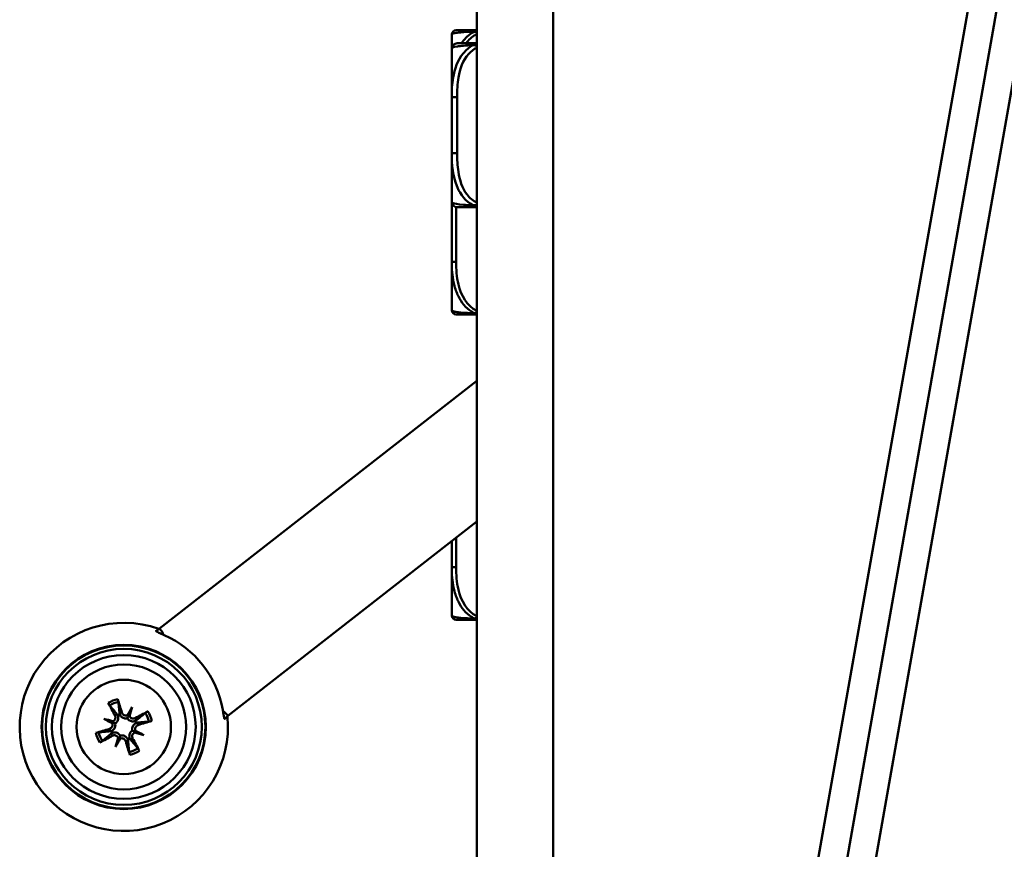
# Model space of a CAD drawing. Header units: inches. Extents: x 9.4 to 55.3, y 0.3 to 33.1.
# Tile 148 of 173: x 48.2 to 51.7, y 9.9 to 12.9. Entities that reach past the tile are written whole.
import ezdxf

# ---------------------------------------------------------------- set-up
doc = ezdxf.new("R2010")
doc.units = ezdxf.units.IN
doc.header["$MEASUREMENT"] = 0
doc.layers.add('Visible Edges(ANSI)', color=7, linetype='Continuous', lineweight=50)
doc.layers.add('Visible Tangent Edges(ANSI)', color=7, linetype='Continuous', lineweight=50)

msp = doc.modelspace()

# ---------------------------------------------------------------- linework, layer by layer
at = {"layer": 'Visible Edges(ANSI)'}
for p, q in [((49.8296, 19.8706), (49.8296, 4.6306)), ((50.1046, 4.6306), (50.1046, 19.8706)), ((50.5763, 6.5545), (52.8218, 19.2893)), ((50.6767, 6.5368), (52.9221, 19.2716)), ((49.739, 12.8501), (49.739, 12.7993)), ((49.739, 12.7993), (49.739, 12.6249)), ((49.739, 12.6249), (49.739, 12.4226)), ((49.739, 12.4226), (49.739, 12.2482)), ((49.739, 12.2482), (49.739, 12.1966)), ((49.739, 12.1012), (49.739, 12.032)), ((49.739, 12.032), (49.739, 11.8572)), ((49.8296, 11.603), (48.687, 10.7103)), ((49.8296, 11.0954), (48.9332, 10.3951)), ((49.739, 11.001), (49.739, 10.9318)), ((49.739, 10.9318), (49.739, 10.757)), ((48.687, 10.7103), (48.6744, 10.7005)), ((48.687, 10.7103), (48.6916, 10.7043)), ((48.5874, 10.4274), (48.5755, 10.3984)), ((48.9207, 10.3853), (48.9332, 10.3951)), ((48.9286, 10.4011), (48.9332, 10.3951)), ((48.4862, 10.3852), (48.5152, 10.3732)), ((48.6297, 10.3262), (48.6006, 10.3381)), ((48.5284, 10.2839), (48.5404, 10.313))]:
    msp.add_line(p, q, dxfattribs=at)
for radius in [0.2959, 0.2938, 0.2811, 0.259, 0.225, 0.17]:
    msp.add_circle((48.5579, 10.3557), radius, dxfattribs=at)
for centre, radius, start, end in [((49.7548, 12.8501), 0.0157, 90, 180), ((49.7587, 12.7993), 0.0197, 90, 180), ((49.7587, 12.2482), 0.0197, 180, 270), ((49.7548, 12.1966), 0.0157, 180, 191.4882), ((49.7548, 11.8572), 0.0157, 180, 270), ((49.7548, 10.757), 0.0157, 180, 270), ((48.5579, 10.3557), 0.375, 70.4118, 5.5882), ((48.5579, 10.3557), 0.3616, 9.7739, 66.2261), ((48.5579, 10.3557), 0.0465, 107.9668, 117.3042), ((48.5579, 10.3557), 0.0465, 17.9668, 27.3042), ((48.5579, 10.3557), 0.0465, 197.9668, 207.3042), ((48.5579, 10.3557), 0.0465, 287.9668, 297.3042)]:
    msp.add_arc(centre, radius, start, end, dxfattribs=at)
for centre, major_axis, ratio, start_param, end_param in [((48.668, 10.6859), (0.0261, -0.0334), 0.707107, 1.119491, 1.570796), ((48.5718, 10.3636), (0.1342, -0.2347), 0.087156, 4.322701, 4.520003), ((48.5425, 10.3514), (-0.0722, 0.2605), 0.087156, 4.904775, 5.102077), ((48.5926, 10.3383), (0.1201, 0.2395), 0.173648, 1.277915, 1.407247), ((48.5211, 10.3677), (-0.0833, -0.2547), 0.173648, 1.734346, 1.863678), ((48.5707, 10.4087), (-0.0108, 0.0054), 0.868224, 2.019616, 2.403378), ((48.5862, 10.4023), (-0.0115, 0.0038), 0.868224, 0.738214, 1.121977), ((48.5658, 10.3418), (-0.2347, -0.1342), 0.087156, 4.322701, 4.520003), ((48.9049, 10.3826), (-0.0261, 0.0334), 0.707107, 4.712389, 5.163695), ((48.5459, 10.3188), (0.2547, -0.0833), 0.173648, 1.734346, 1.863678), ((48.5753, 10.3904), (-0.2395, 0.1201), 0.173648, 1.277915, 1.407247), ((48.5113, 10.3839), (-0.0038, -0.0115), 0.868224, 0.738214, 1.121977), ((48.5049, 10.3684), (-0.0054, -0.0108), 0.868224, 2.019616, 2.403378), ((48.5537, 10.3711), (0.2605, 0.0722), 0.087156, 4.904775, 5.102077), ((48.5622, 10.3403), (-0.2605, -0.0722), 0.087156, 4.904775, 5.102077), ((48.55, 10.3695), (0.2347, 0.1342), 0.087156, 4.322701, 4.520003), ((48.6045, 10.3274), (0.0038, 0.0115), 0.868224, 0.738214, 1.121977), ((48.57, 10.3926), (-0.2547, 0.0833), 0.173648, 1.734346, 1.863678), ((48.6109, 10.343), (0.0054, 0.0108), 0.868224, 2.019616, 2.403378), ((48.5405, 10.321), (0.2395, -0.1201), 0.173648, 1.277915, 1.407247), ((48.5948, 10.3436), (0.0833, 0.2547), 0.173648, 1.734346, 1.863678), ((48.5233, 10.3731), (-0.1201, -0.2395), 0.173648, 1.277915, 1.407247), ((48.5297, 10.3091), (0.0115, -0.0038), 0.868224, 0.738214, 1.121977), ((48.5452, 10.3027), (0.0108, -0.0054), 0.868224, 2.019616, 2.403378), ((48.5733, 10.36), (0.0722, -0.2605), 0.087156, 4.904775, 5.102077), ((48.5441, 10.3478), (-0.1342, 0.2347), 0.087156, 4.322701, 4.520003)]:
    msp.add_ellipse(centre, major_axis=major_axis, ratio=ratio, start_param=start_param, end_param=end_param, dxfattribs=at)
for points, knots in [([(49.8296, 12.8659), (49.7935, 12.8659), (49.7723, 12.8659), (49.763, 12.8659), (49.7566, 12.8659), (49.7548, 12.8659), (49.7548, 12.8659)], [-0.5106216, -0.5106216, -0.5106216, -0.5106216, -0.20743, -0.20743, -0.20743, 0, 0, 0, 0]), ([(49.8296, 12.819), (49.8158, 12.819), (49.8038, 12.819), (49.7944, 12.819), (49.7764, 12.819), (49.7674, 12.819), (49.763, 12.819), (49.7596, 12.819), (49.7587, 12.819), (49.7587, 12.819)], [-0.7680813, -0.7680813, -0.7680813, -0.7680813, -0.6514613, -0.6514613, -0.6514613, -0.427691, -0.427691, -0.427691, -0.2569517, -0.2569517, -0.2569517, -0.2569517]), ([(49.7391, 12.2466), (49.7392, 12.2368), (49.7392, 12.227), (49.7393, 12.2103), (49.7393, 12.2036), (49.7394, 12.1945), (49.7394, 12.192), (49.7394, 12.1879), (49.7394, 12.1863), (49.7394, 12.1832), (49.7394, 12.1817), (49.7394, 12.1781), (49.7394, 12.176), (49.7394, 12.1699), (49.7393, 12.1657), (49.7393, 12.156), (49.7393, 12.1504), (49.7392, 12.1306), (49.7391, 12.1166), (49.739, 12.1021), (49.739, 12.1017), (49.739, 12.1012)], [-0.3648305, -0.3648305, -0.3648305, -0.3648305, -0.2896446, -0.2896446, -0.2388934, -0.2388934, -0.2201881, -0.2201881, -0.2080204, -0.2080204, -0.196499, -0.196499, -0.1809939, -0.1809939, -0.149741, -0.149741, -0.1073162, -0.1073162, 0, 0, 0.0033356, 0.0033356, 0.0033356, 0.0033356]), ([(49.7587, 12.2285), (49.7587, 12.2285), (49.7597, 12.2285), (49.7636, 12.2285), (49.7687, 12.2285), (49.7792, 12.2285), (49.8002, 12.2285), (49.8085, 12.2285), (49.8184, 12.2285), (49.8296, 12.2285)], [0.2569537, 0.2569537, 0.2569537, 0.2569537, 0.4371919, 0.4371919, 0.4371919, 0.6739428, 0.6739428, 0.6739428, 0.7677109, 0.7677109, 0.7677109, 0.7677109]), ([(49.7548, 11.8415), (49.7548, 11.8415), (49.7566, 11.8415), (49.763, 11.8415), (49.7723, 11.8415), (49.7935, 11.8415), (49.8296, 11.8415)], [3.9382945, 3.9382945, 3.9382945, 3.9382945, 4.1457245, 4.1457245, 4.1457245, 4.4489161, 4.4489161, 4.4489161, 4.4489161]), ([(49.7391, 11.0247), (49.7391, 11.0173), (49.739, 11.0098), (49.739, 11.0019), (49.739, 11.0014), (49.739, 11.001)], [-0.05707721, -0.05707721, -0.05707721, -0.05707721, 0, 0, 0.00333562, 0.00333562, 0.00333562, 0.00333562]), ([(49.7548, 10.7412), (49.7548, 10.7412), (49.7566, 10.7412), (49.763, 10.7412), (49.7723, 10.7412), (49.7935, 10.7412), (49.8296, 10.7412)], [3.9382945, 3.9382945, 3.9382945, 3.9382945, 4.1457245, 4.1457245, 4.1457245, 4.4489161, 4.4489161, 4.4489161, 4.4489161]), ([(48.674, 10.7015), (48.674, 10.7014), (48.6739, 10.7014), (48.6738, 10.7009), (48.6745, 10.7003), (48.6775, 10.6985), (48.6798, 10.6973), (48.6853, 10.6947), (48.689, 10.693), (48.6965, 10.6897), (48.7002, 10.6881), (48.7037, 10.6866)], [0.2435307, 0.2435307, 0.2435307, 0.2435307, 0.2480039, 0.2480039, 0.2761256, 0.2761256, 0.3042474, 0.3042474, 0.3371412, 0.3371412, 0.3657537, 0.3657537, 0.3657537, 0.3657537]), ([(48.6744, 10.7005), (48.674, 10.7008), (48.6738, 10.7011), (48.6739, 10.7013), (48.6739, 10.7014), (48.674, 10.7014), (48.674, 10.7015)], [-0.01492129, -0.01492129, -0.01492129, -0.01492129, 0, 0, 0, 0.00447312, 0.00447312, 0.00447312, 0.00447312]), ([(48.5073, 10.433), (48.5071, 10.4333), (48.5068, 10.4338), (48.506, 10.4349), (48.5055, 10.4357), (48.5045, 10.4373), (48.5039, 10.4383), (48.5029, 10.4401), (48.5023, 10.4411), (48.5019, 10.4419)], [0.070994, 0.070994, 0.070994, 0.070994, 0.07730561, 0.07730561, 0.08501045, 0.08501045, 0.09272791, 0.09272791, 0.10039672, 0.10039672, 0.10039672, 0.10039672]), ([(48.5361, 10.4562), (48.5364, 10.4553), (48.5367, 10.4542), (48.5373, 10.4523), (48.5376, 10.4511), (48.538, 10.4493), (48.5382, 10.4483), (48.5384, 10.447), (48.5385, 10.4465), (48.5386, 10.4461)], [0.02330526, 0.02330526, 0.02330526, 0.02330526, 0.03097407, 0.03097407, 0.03869153, 0.03869153, 0.04639637, 0.04639637, 0.05270798, 0.05270798, 0.05270798, 0.05270798]), ([(48.526, 10.397), (48.5269, 10.3954), (48.5276, 10.3935), (48.528, 10.3896), (48.5278, 10.3875), (48.5268, 10.384), (48.5259, 10.3822), (48.5236, 10.3791), (48.522, 10.3778), (48.5199, 10.3766), (48.5193, 10.3763), (48.5187, 10.376)], [0, 0, 0, 0, 0.01429788, 0.01429788, 0.02859576, 0.02859576, 0.04258156, 0.04258156, 0.05656736, 0.05656736, 0.06157061, 0.06157061, 0.06157061, 0.06157061]), ([(48.5366, 10.397), (48.537, 10.3958), (48.5374, 10.3945), (48.5381, 10.3908), (48.5382, 10.3884), (48.5377, 10.3842), (48.5373, 10.3821), (48.5357, 10.378), (48.5346, 10.376), (48.532, 10.3727), (48.5304, 10.3711), (48.5281, 10.3693), (48.5274, 10.3689), (48.5268, 10.3685)], [0.2635064, 0.2635064, 0.2635064, 0.2635064, 0.27418202, 0.27418202, 0.29305121, 0.29305121, 0.30902749, 0.30902749, 0.32500377, 0.32500377, 0.34098004, 0.34098004, 0.34666824, 0.34666824, 0.34666824, 0.34666824]), ([(48.5707, 10.3868), (48.57, 10.3866), (48.5692, 10.3865), (48.5663, 10.3861), (48.5641, 10.386), (48.5599, 10.3866), (48.5577, 10.3872), (48.5537, 10.3889), (48.5519, 10.3901), (48.5486, 10.3927), (48.5469, 10.3945), (48.5448, 10.3976), (48.5441, 10.3988), (48.5436, 10.4)], [0.3033393, 0.3033393, 0.3033393, 0.3033393, 0.30902749, 0.30902749, 0.32500377, 0.32500377, 0.34098004, 0.34098004, 0.35695632, 0.35695632, 0.37582552, 0.37582552, 0.38650113, 0.38650113, 0.38650113, 0.38650113]), ([(48.5711, 10.3979), (48.5711, 10.3979), (48.571, 10.3978), (48.5692, 10.3971), (48.5673, 10.3967), (48.5634, 10.3967), (48.5614, 10.3971), (48.558, 10.3985), (48.5563, 10.3996), (48.5535, 10.4023), (48.5524, 10.404), (48.5514, 10.4062), (48.5512, 10.4068), (48.551, 10.4074)], [0.02817592, 0.02817592, 0.02817592, 0.02817592, 0.02861542, 0.02861542, 0.04266381, 0.04266381, 0.0567122, 0.0567122, 0.07082649, 0.07082649, 0.08494078, 0.08494078, 0.08976122, 0.08976122, 0.08976122, 0.08976122]), ([(48.5755, 10.3984), (48.575, 10.3973), (48.5746, 10.3963), (48.5732, 10.3928), (48.5723, 10.3906), (48.5712, 10.3879), (48.571, 10.3874), (48.5707, 10.3868)], [-2.6010107, -2.6010107, -2.6010107, -2.6010107, -2.5540627, -2.5540627, -2.3944338, -2.3944338, -2.354937, -2.354937, -2.354937, -2.354937]), ([(48.5992, 10.3876), (48.5976, 10.3867), (48.5957, 10.3861), (48.5918, 10.3856), (48.5898, 10.3858), (48.5862, 10.3868), (48.5844, 10.3877), (48.5814, 10.3901), (48.5801, 10.3916), (48.5788, 10.3937), (48.5785, 10.3943), (48.5783, 10.3949)], [0, 0, 0, 0, 0.01429788, 0.01429788, 0.02859576, 0.02859576, 0.04258156, 0.04258156, 0.05656736, 0.05656736, 0.06157061, 0.06157061, 0.06157061, 0.06157061]), ([(48.6353, 10.4063), (48.6356, 10.4065), (48.636, 10.4069), (48.6371, 10.4076), (48.6379, 10.4082), (48.6395, 10.4091), (48.6406, 10.4097), (48.6423, 10.4108), (48.6434, 10.4113), (48.6442, 10.4118)], [0.070994, 0.070994, 0.070994, 0.070994, 0.07730561, 0.07730561, 0.08501045, 0.08501045, 0.09272791, 0.09272791, 0.10039672, 0.10039672, 0.10039672, 0.10039672]), ([(48.9142, 10.4171), (48.9149, 10.4133), (48.9156, 10.4093), (48.917, 10.4013), (48.9177, 10.3972), (48.9189, 10.3913), (48.9194, 10.3888), (48.9205, 10.3854), (48.921, 10.3846), (48.9213, 10.3846), (48.9214, 10.3846), (48.9215, 10.3847), (48.9215, 10.3847)], [-0.1177499, -0.1177499, -0.1177499, -0.1177499, -0.0891374, -0.0891374, -0.0562435, -0.0562435, -0.0281218, -0.0281218, 0, 0, 0, 0.0044731, 0.0044731, 0.0044731, 0.0044731]), ([(48.5157, 10.3689), (48.5158, 10.3688), (48.5158, 10.3687), (48.5165, 10.367), (48.5169, 10.365), (48.5169, 10.3611), (48.5165, 10.3592), (48.5151, 10.3558), (48.514, 10.3541), (48.5113, 10.3513), (48.5096, 10.3501), (48.5074, 10.3492), (48.5068, 10.349), (48.5062, 10.3488)], [0.02817701, 0.02817701, 0.02817701, 0.02817701, 0.02875644, 0.02875644, 0.04273434, 0.04273434, 0.05671223, 0.05671223, 0.07090098, 0.07090098, 0.08508973, 0.08508973, 0.08976579, 0.08976579, 0.08976579, 0.08976579]), ([(48.5268, 10.3685), (48.527, 10.3678), (48.5271, 10.367), (48.5276, 10.3641), (48.5276, 10.3618), (48.527, 10.3577), (48.5264, 10.3555), (48.5247, 10.3515), (48.5235, 10.3497), (48.5209, 10.3464), (48.5191, 10.3447), (48.516, 10.3426), (48.5148, 10.3419), (48.5137, 10.3413)], [0.3033393, 0.3033393, 0.3033393, 0.3033393, 0.30902749, 0.30902749, 0.32500377, 0.32500377, 0.34098004, 0.34098004, 0.35695632, 0.35695632, 0.37582552, 0.37582552, 0.38650113, 0.38650113, 0.38650113, 0.38650113]), ([(48.5152, 10.3732), (48.5163, 10.3728), (48.5173, 10.3724), (48.5208, 10.371), (48.523, 10.37), (48.5257, 10.3689), (48.5263, 10.3687), (48.5268, 10.3685)], [-2.6010107, -2.6010107, -2.6010107, -2.6010107, -2.5540627, -2.5540627, -2.3944338, -2.3944338, -2.354937, -2.354937, -2.354937, -2.354937]), ([(48.5993, 10.377), (48.598, 10.3766), (48.5967, 10.3762), (48.5931, 10.3755), (48.5906, 10.3754), (48.5864, 10.3759), (48.5843, 10.3764), (48.5802, 10.3779), (48.5783, 10.379), (48.5749, 10.3816), (48.5733, 10.3832), (48.5716, 10.3855), (48.5711, 10.3862), (48.5707, 10.3868)], [0.2635064, 0.2635064, 0.2635064, 0.2635064, 0.27418202, 0.27418202, 0.29305121, 0.29305121, 0.30902749, 0.30902749, 0.32500377, 0.32500377, 0.34098004, 0.34098004, 0.34666824, 0.34666824, 0.34666824, 0.34666824]), ([(48.5891, 10.3429), (48.5889, 10.3436), (48.5887, 10.3444), (48.5883, 10.3473), (48.5883, 10.3496), (48.5888, 10.3537), (48.5894, 10.3559), (48.5912, 10.3599), (48.5923, 10.3617), (48.595, 10.365), (48.5967, 10.3667), (48.5998, 10.3688), (48.601, 10.3695), (48.6022, 10.37)], [0.3033393, 0.3033393, 0.3033393, 0.3033393, 0.30902749, 0.30902749, 0.32500377, 0.32500377, 0.34098004, 0.34098004, 0.35695632, 0.35695632, 0.37582552, 0.37582552, 0.38650113, 0.38650113, 0.38650113, 0.38650113]), ([(48.6001, 10.3425), (48.6001, 10.3426), (48.6001, 10.3426), (48.5994, 10.3444), (48.599, 10.3464), (48.599, 10.3503), (48.5994, 10.3522), (48.6007, 10.3556), (48.6018, 10.3573), (48.6046, 10.3601), (48.6062, 10.3612), (48.6084, 10.3622), (48.609, 10.3624), (48.6097, 10.3626)], [0.02817701, 0.02817701, 0.02817701, 0.02817701, 0.02875644, 0.02875644, 0.04273434, 0.04273434, 0.05671223, 0.05671223, 0.07082652, 0.07082652, 0.08494082, 0.08494082, 0.08976125, 0.08976125, 0.08976125, 0.08976125]), ([(48.6585, 10.3775), (48.6576, 10.3772), (48.6564, 10.3769), (48.6545, 10.3764), (48.6533, 10.3761), (48.6515, 10.3756), (48.6505, 10.3754), (48.6492, 10.3752), (48.6487, 10.3751), (48.6483, 10.3751)], [0.02330526, 0.02330526, 0.02330526, 0.02330526, 0.03097407, 0.03097407, 0.03869153, 0.03869153, 0.04639637, 0.04639637, 0.05270798, 0.05270798, 0.05270798, 0.05270798]), ([(48.9215, 10.3847), (48.9215, 10.3847), (48.9214, 10.3846), (48.9211, 10.3846), (48.9209, 10.3848), (48.9207, 10.3853)], [0.24353045, 0.24353045, 0.24353045, 0.24353045, 0.24800357, 0.24800357, 0.26292486, 0.26292486, 0.26292486, 0.26292486]), ([(48.4574, 10.3339), (48.4583, 10.3341), (48.4594, 10.3345), (48.4614, 10.335), (48.4625, 10.3353), (48.4643, 10.3358), (48.4653, 10.336), (48.4666, 10.3362), (48.4672, 10.3363), (48.4676, 10.3363)], [0.02330526, 0.02330526, 0.02330526, 0.02330526, 0.03097407, 0.03097407, 0.03869153, 0.03869153, 0.04639637, 0.04639637, 0.05270798, 0.05270798, 0.05270798, 0.05270798]), ([(48.5166, 10.3343), (48.5178, 10.3348), (48.5191, 10.3352), (48.5228, 10.3359), (48.5252, 10.3359), (48.5294, 10.3355), (48.5315, 10.335), (48.5356, 10.3334), (48.5376, 10.3323), (48.5409, 10.3298), (48.5425, 10.3282), (48.5443, 10.3258), (48.5447, 10.3252), (48.5451, 10.3245)], [0.2635064, 0.2635064, 0.2635064, 0.2635064, 0.27418202, 0.27418202, 0.29305121, 0.29305121, 0.30902749, 0.30902749, 0.32500377, 0.32500377, 0.34098004, 0.34098004, 0.34666824, 0.34666824, 0.34666824, 0.34666824]), ([(48.5166, 10.3238), (48.5182, 10.3247), (48.5201, 10.3253), (48.524, 10.3258), (48.5261, 10.3256), (48.5296, 10.3246), (48.5314, 10.3237), (48.5345, 10.3213), (48.5358, 10.3198), (48.537, 10.3177), (48.5373, 10.3171), (48.5376, 10.3164)], [0, 0, 0, 0, 0.01429788, 0.01429788, 0.02859576, 0.02859576, 0.04258156, 0.04258156, 0.05656736, 0.05656736, 0.06157061, 0.06157061, 0.06157061, 0.06157061]), ([(48.5404, 10.313), (48.5408, 10.3141), (48.5412, 10.315), (48.5427, 10.3186), (48.5436, 10.3208), (48.5447, 10.3235), (48.5449, 10.324), (48.5451, 10.3245)], [-2.6010107, -2.6010107, -2.6010107, -2.6010107, -2.5540627, -2.5540627, -2.3944338, -2.3944338, -2.354937, -2.354937, -2.354937, -2.354937]), ([(48.5451, 10.3245), (48.5458, 10.3247), (48.5466, 10.3249), (48.5495, 10.3253), (48.5518, 10.3253), (48.5559, 10.3248), (48.5581, 10.3242), (48.5621, 10.3224), (48.564, 10.3213), (48.5673, 10.3186), (48.5689, 10.3169), (48.5711, 10.3138), (48.5717, 10.3126), (48.5723, 10.3114)], [0.3033393, 0.3033393, 0.3033393, 0.3033393, 0.30902749, 0.30902749, 0.32500377, 0.32500377, 0.34098004, 0.34098004, 0.35695632, 0.35695632, 0.37582552, 0.37582552, 0.38650113, 0.38650113, 0.38650113, 0.38650113]), ([(48.5793, 10.3143), (48.5788, 10.3156), (48.5785, 10.3169), (48.5778, 10.3205), (48.5777, 10.323), (48.5781, 10.3272), (48.5786, 10.3293), (48.5802, 10.3334), (48.5813, 10.3353), (48.5838, 10.3387), (48.5854, 10.3403), (48.5878, 10.3421), (48.5884, 10.3425), (48.5891, 10.3429)], [0.2635064, 0.2635064, 0.2635064, 0.2635064, 0.27418202, 0.27418202, 0.29305121, 0.29305121, 0.30902749, 0.30902749, 0.32500377, 0.32500377, 0.34098004, 0.34098004, 0.34666824, 0.34666824, 0.34666824, 0.34666824]), ([(48.5898, 10.3144), (48.5889, 10.316), (48.5883, 10.3179), (48.5878, 10.3218), (48.588, 10.3238), (48.589, 10.3274), (48.5899, 10.3292), (48.5923, 10.3323), (48.5938, 10.3336), (48.596, 10.3348), (48.5966, 10.3351), (48.5972, 10.3354)], [0, 0, 0, 0, 0.01429788, 0.01429788, 0.02859576, 0.02859576, 0.04258156, 0.04258156, 0.05656736, 0.05656736, 0.06157061, 0.06157061, 0.06157061, 0.06157061]), ([(48.6006, 10.3381), (48.5995, 10.3386), (48.5986, 10.339), (48.595, 10.3404), (48.5928, 10.3413), (48.5901, 10.3424), (48.5896, 10.3427), (48.5891, 10.3429)], [-2.6010107, -2.6010107, -2.6010107, -2.6010107, -2.5540627, -2.5540627, -2.3944338, -2.3944338, -2.354937, -2.354937, -2.354937, -2.354937]), ([(48.4806, 10.3051), (48.4803, 10.3049), (48.4798, 10.3045), (48.4787, 10.3038), (48.4779, 10.3032), (48.4763, 10.3022), (48.4753, 10.3016), (48.4735, 10.3006), (48.4725, 10.3001), (48.4717, 10.2996)], [0.070994, 0.070994, 0.070994, 0.070994, 0.07730561, 0.07730561, 0.08501045, 0.08501045, 0.09272791, 0.09272791, 0.10039672, 0.10039672, 0.10039672, 0.10039672]), ([(48.5447, 10.3135), (48.5448, 10.3135), (48.5448, 10.3135), (48.5466, 10.3143), (48.5486, 10.3147), (48.5525, 10.3147), (48.5544, 10.3143), (48.5578, 10.3129), (48.5595, 10.3118), (48.5623, 10.3091), (48.5634, 10.3074), (48.5644, 10.3052), (48.5646, 10.3046), (48.5648, 10.304)], [0.02817592, 0.02817592, 0.02817592, 0.02817592, 0.02861542, 0.02861542, 0.04266381, 0.04266381, 0.0567122, 0.0567122, 0.07082649, 0.07082649, 0.08494078, 0.08494078, 0.08976122, 0.08976122, 0.08976122, 0.08976122]), ([(48.5797, 10.2552), (48.5795, 10.256), (48.5791, 10.2572), (48.5786, 10.2591), (48.5783, 10.2603), (48.5779, 10.2621), (48.5776, 10.2631), (48.5774, 10.2644), (48.5773, 10.2649), (48.5773, 10.2653)], [0.02330526, 0.02330526, 0.02330526, 0.02330526, 0.03097407, 0.03097407, 0.03869153, 0.03869153, 0.04639637, 0.04639637, 0.05270798, 0.05270798, 0.05270798, 0.05270798]), ([(48.6085, 10.2783), (48.6088, 10.278), (48.6091, 10.2776), (48.6098, 10.2765), (48.6104, 10.2757), (48.6114, 10.2741), (48.612, 10.2731), (48.613, 10.2713), (48.6136, 10.2703), (48.614, 10.2694)], [0.070994, 0.070994, 0.070994, 0.070994, 0.07730561, 0.07730561, 0.08501045, 0.08501045, 0.09272791, 0.09272791, 0.10039672, 0.10039672, 0.10039672, 0.10039672])]:
    msp.add_open_spline(points, degree=3, knots=knots, dxfattribs=at)
for points, weights in [([(48.674, 10.7015), (48.6788, 10.7052), (48.6836, 10.709)], [1.00008725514, 1.00017966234, 1]), ([(48.5073, 10.433), (48.5242, 10.4129), (48.5337, 10.4014)], [1.0059010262, 1.05242872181, 1.01578783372]), ([(48.5425, 10.4051), (48.5411, 10.4199), (48.5386, 10.4461)], [1.01578783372, 1.05242872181, 1.0059010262]), ([(48.6353, 10.4063), (48.6151, 10.3895), (48.6036, 10.3799)], [1.0059010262, 1.05242872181, 1.01578783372]), ([(48.9311, 10.3922), (48.9263, 10.3884), (48.9215, 10.3847)], [1, 1.00017966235, 1.00008725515]), ([(48.6073, 10.3711), (48.6222, 10.3726), (48.6483, 10.3751)], [1.01578783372, 1.05242872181, 1.0059010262]), ([(48.5086, 10.3403), (48.4937, 10.3388), (48.4676, 10.3363)], [1.01578783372, 1.05242872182, 1.0059010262]), ([(48.4806, 10.3051), (48.5007, 10.3219), (48.5122, 10.3315)], [1.0059010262, 1.05242872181, 1.01578783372]), ([(48.5733, 10.3063), (48.5748, 10.2915), (48.5773, 10.2653)], [1.01578783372, 1.05242872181, 1.0059010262]), ([(48.6085, 10.2783), (48.5917, 10.2985), (48.5822, 10.31)], [1.0059010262, 1.05242872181, 1.01578783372])]:
    msp.add_rational_spline(points, weights, degree=2, dxfattribs=at)
for points in [[(48.5337, 10.4014), (48.5348, 10.4), (48.5358, 10.3985), (48.5366, 10.397)], [(48.5436, 10.4), (48.5431, 10.4016), (48.5427, 10.4033), (48.5425, 10.4051)], [(48.6036, 10.3799), (48.6022, 10.3788), (48.6008, 10.3778), (48.5993, 10.377)], [(48.6022, 10.37), (48.6038, 10.3706), (48.6055, 10.3709), (48.6073, 10.3711)], [(48.5137, 10.3413), (48.5121, 10.3408), (48.5103, 10.3405), (48.5086, 10.3403)], [(48.5122, 10.3315), (48.5136, 10.3326), (48.5151, 10.3336), (48.5166, 10.3343)], [(48.5723, 10.3114), (48.5728, 10.3098), (48.5732, 10.3081), (48.5733, 10.3063)], [(48.5822, 10.31), (48.581, 10.3114), (48.58, 10.3129), (48.5793, 10.3143)]]:
    msp.add_open_spline(points, degree=3, dxfattribs=at)
at = {"layer": 'Visible Tangent Edges(ANSI)'}
for p, q in [((50.4348, 6.339), (52.7654, 19.5565)), ((49.7587, 12.6249), (49.739, 12.6249)), ((49.7587, 12.4226), (49.7587, 12.6249)), ((49.7587, 12.4226), (49.739, 12.4226)), ((49.7548, 12.032), (49.7548, 12.2289)), ((49.7548, 12.032), (49.739, 12.032)), ((49.7548, 10.9318), (49.7548, 11.037)), ((49.7548, 10.9318), (49.739, 10.9318)), ((48.526, 10.397), (48.5337, 10.4014)), ((48.551, 10.4074), (48.5425, 10.4051)), ((48.5992, 10.3876), (48.6036, 10.3799)), ((48.6097, 10.3626), (48.6073, 10.3711)), ((48.5062, 10.3488), (48.5086, 10.3403)), ((48.5166, 10.3238), (48.5122, 10.3315)), ((48.5648, 10.304), (48.5733, 10.3063)), ((48.5898, 10.3144), (48.5822, 10.31))]:
    msp.add_line(p, q, dxfattribs=at)
for radius, start, end in [(0.1029, 102.2474, 123.0236), (0.0924, 102.0926, 123.1784), (0.0924, 12.0926, 33.1784), (0.1029, 12.2474, 33.0236), (0.1029, 192.2474, 213.0236), (0.0924, 192.0926, 213.1784), (0.0924, 282.0926, 303.1784), (0.1029, 282.2474, 303.0236)]:
    msp.add_arc((48.5579, 10.3557), radius, start, end, dxfattribs=at)
for points, knots in [([(49.739, 12.8501), (49.739, 12.8503), (49.7391, 12.8505), (49.7397, 12.8521), (49.7419, 12.8535), (49.7513, 12.8557), (49.7562, 12.8565), (49.7737, 12.8585), (49.7894, 12.8596), (49.8139, 12.8604), (49.8173, 12.8605), (49.8207, 12.8606)], [0, 0, 0, 0, 0.0278591, 0.0278591, 0.201273, 0.201273, 0.3066357, 0.3066357, 0.475216, 0.475216, 0.5007189, 0.5007189, 0.5007189, 0.5007189]), ([(49.8207, 12.8606), (49.8173, 12.8589), (49.8139, 12.8571), (49.7959, 12.8457), (49.7838, 12.8331), (49.7742, 12.819)], [-0.5007189, -0.5007189, -0.5007189, -0.5007189, -0.475216, -0.475216, -0.3579496, -0.3579496, -0.3579496, -0.3579496]), ([(49.7906, 12.8191), (49.8, 12.8318), (49.8116, 12.8425), (49.8254, 12.8498), (49.8268, 12.8505), (49.8282, 12.8512), (49.8296, 12.8518)], [0.3802468, 0.3802468, 0.3802468, 0.3802468, 0.4988354, 0.4988354, 0.4988354, 0.5106216, 0.5106216, 0.5106216, 0.5106216]), ([(49.8296, 12.8651), (49.8292, 12.865), (49.8289, 12.8649), (49.8283, 12.8647), (49.828, 12.8646), (49.8271, 12.8642), (49.8265, 12.864), (49.825, 12.8633), (49.824, 12.8628), (49.8223, 12.8617), (49.8215, 12.8612), (49.8207, 12.8606)], [-0.01647902, -0.01647902, -0.01647902, -0.01647902, -0.0147244, -0.0147244, -0.01307456, -0.01307456, -0.00977487, -0.00977487, -0.00449537, -0.00449537, 0.00012419, 0.00012419, 0.00012419, 0.00012419]), ([(49.8207, 12.8606), (49.8215, 12.8604), (49.8223, 12.8602), (49.824, 12.8597), (49.825, 12.8593), (49.8265, 12.8587), (49.8271, 12.8585), (49.828, 12.8581), (49.8283, 12.8579), (49.8289, 12.8576), (49.8292, 12.8575), (49.8296, 12.8573)], [-0.00012419, -0.00012419, -0.00012419, -0.00012419, 0.00449537, 0.00449537, 0.00977487, 0.00977487, 0.01307456, 0.01307456, 0.0147244, 0.0147244, 0.01647902, 0.01647902, 0.01647902, 0.01647902]), ([(49.815, 12.8122), (49.8021, 12.8045), (49.7902, 12.7945), (49.76, 12.7575), (49.7493, 12.7258), (49.74, 12.6715), (49.7387, 12.6483), (49.739, 12.6249)], [-0.7478145, -0.7478145, -0.7478145, -0.7478145, -0.6493253, -0.6493253, -0.427691, -0.427691, -0.2569537, -0.2569537, -0.2569537, -0.2569537]), ([(49.739, 12.7993), (49.7389, 12.8017), (49.7417, 12.805), (49.7709, 12.8096), (49.7893, 12.8113), (49.815, 12.8122)], [0.2569517, 0.2569517, 0.2569517, 0.2569517, 0.5559983, 0.5559983, 0.7482818, 0.7482818, 0.7482818, 0.7482818]), ([(49.8296, 12.8178), (49.8295, 12.8178), (49.8294, 12.8178), (49.8288, 12.8177), (49.8283, 12.8175), (49.8267, 12.8171), (49.8256, 12.8168), (49.8228, 12.8159), (49.8211, 12.8152), (49.8179, 12.8138), (49.8164, 12.813), (49.815, 12.8122)], [-0.03037462, -0.03037462, -0.03037462, -0.03037462, -0.02986312, -0.02986312, -0.02651922, -0.02651922, -0.01983142, -0.01983142, -0.00913095, -0.00913095, 0.00023197, 0.00023197, 0.00023197, 0.00023197]), ([(49.815, 12.8122), (49.8164, 12.8122), (49.8179, 12.8121), (49.8211, 12.8119), (49.8228, 12.8117), (49.8256, 12.8113), (49.8267, 12.8111), (49.8283, 12.8107), (49.8288, 12.8106), (49.8294, 12.8105), (49.8295, 12.8105), (49.8296, 12.8104)], [-0.00023197, -0.00023197, -0.00023197, -0.00023197, 0.00913095, 0.00913095, 0.01983142, 0.01983142, 0.02651922, 0.02651922, 0.02986312, 0.02986312, 0.03037462, 0.03037462, 0.03037462, 0.03037462]), ([(49.7587, 12.6249), (49.7587, 12.6486), (49.7597, 12.6725), (49.7636, 12.6959), (49.7687, 12.7266), (49.7792, 12.7575), (49.8002, 12.7807), (49.8085, 12.7899), (49.8184, 12.7977), (49.8296, 12.803)], [0.2569537, 0.2569537, 0.2569537, 0.2569537, 0.4371919, 0.4371919, 0.4371919, 0.6739428, 0.6739428, 0.6739428, 0.7677109, 0.7677109, 0.7677109, 0.7677109]), ([(49.739, 12.4226), (49.7389, 12.3821), (49.7417, 12.3398), (49.7709, 12.2741), (49.7893, 12.2497), (49.815, 12.2353)], [0.2569517, 0.2569517, 0.2569517, 0.2569517, 0.5559983, 0.5559983, 0.7482818, 0.7482818, 0.7482818, 0.7482818]), ([(49.8296, 12.2444), (49.8158, 12.2511), (49.8038, 12.2615), (49.7944, 12.2737), (49.7764, 12.2972), (49.7674, 12.3263), (49.763, 12.3554), (49.7596, 12.3775), (49.7587, 12.4002), (49.7587, 12.4226)], [-0.7680813, -0.7680813, -0.7680813, -0.7680813, -0.6514613, -0.6514613, -0.6514613, -0.427691, -0.427691, -0.427691, -0.2569517, -0.2569517, -0.2569517, -0.2569517]), ([(49.815, 12.2353), (49.8021, 12.2358), (49.7902, 12.2365), (49.76, 12.2389), (49.7493, 12.2412), (49.74, 12.2451), (49.7387, 12.2468), (49.739, 12.2482)], [-0.7478145, -0.7478145, -0.7478145, -0.7478145, -0.6493253, -0.6493253, -0.427691, -0.427691, -0.2569537, -0.2569537, -0.2569537, -0.2569537]), ([(49.8296, 12.237), (49.8295, 12.237), (49.8294, 12.237), (49.8288, 12.2369), (49.8283, 12.2368), (49.8267, 12.2364), (49.8256, 12.2362), (49.8228, 12.2358), (49.8211, 12.2356), (49.8179, 12.2354), (49.8164, 12.2353), (49.815, 12.2353)], [-0.03037462, -0.03037462, -0.03037462, -0.03037462, -0.02986312, -0.02986312, -0.02651922, -0.02651922, -0.01983142, -0.01983142, -0.00913095, -0.00913095, 0.00023197, 0.00023197, 0.00023197, 0.00023197]), ([(49.815, 12.2353), (49.8164, 12.2345), (49.8179, 12.2337), (49.8211, 12.2323), (49.8228, 12.2316), (49.8256, 12.2307), (49.8267, 12.2304), (49.8283, 12.23), (49.8288, 12.2298), (49.8294, 12.2297), (49.8295, 12.2297), (49.8296, 12.2297)], [-0.00023197, -0.00023197, -0.00023197, -0.00023197, 0.00913095, 0.00913095, 0.01983142, 0.01983142, 0.02651922, 0.02651922, 0.02986312, 0.02986312, 0.03037462, 0.03037462, 0.03037462, 0.03037462]), ([(49.7394, 12.1956), (49.7393, 12.1957), (49.7392, 12.1959), (49.7391, 12.1962), (49.739, 12.1964), (49.739, 12.1966)], [-3.98226442, -3.98226442, -3.98226442, -3.98226442, -3.96615362, -3.96615362, -3.9382945, -3.9382945, -3.9382945, -3.9382945]), ([(49.739, 12.032), (49.739, 12.0283), (49.7391, 12.0245), (49.7397, 11.9971), (49.7419, 11.973), (49.7513, 11.9351), (49.7562, 11.9211), (49.7737, 11.8858), (49.7894, 11.8657), (49.8139, 11.8503), (49.8173, 11.8484), (49.8207, 11.8468)], [0, 0, 0, 0, 0.0278591, 0.0278591, 0.201273, 0.201273, 0.3066357, 0.3066357, 0.475216, 0.475216, 0.5007189, 0.5007189, 0.5007189, 0.5007189]), ([(49.8296, 11.8555), (49.7935, 11.872), (49.7723, 11.9116), (49.763, 11.9504), (49.7566, 11.9769), (49.7548, 12.0048), (49.7548, 12.032)], [-0.5106216, -0.5106216, -0.5106216, -0.5106216, -0.20743, -0.20743, -0.20743, 0, 0, 0, 0]), ([(49.8207, 11.8468), (49.8173, 11.8468), (49.8139, 11.8469), (49.7894, 11.8477), (49.7737, 11.8488), (49.7562, 11.8508), (49.7513, 11.8516), (49.7419, 11.8538), (49.7397, 11.8553), (49.7391, 11.8568), (49.739, 11.857), (49.739, 11.8572)], [-4.4390134, -4.4390134, -4.4390134, -4.4390134, -4.4135105, -4.4135105, -4.2449302, -4.2449302, -4.1395675, -4.1395675, -3.9661536, -3.9661536, -3.9382945, -3.9382945, -3.9382945, -3.9382945]), ([(49.8296, 11.85), (49.8292, 11.8499), (49.8289, 11.8497), (49.8283, 11.8494), (49.828, 11.8493), (49.8271, 11.8489), (49.8265, 11.8486), (49.825, 11.848), (49.824, 11.8477), (49.8223, 11.8471), (49.8215, 11.8469), (49.8207, 11.8468)], [-0.01647902, -0.01647902, -0.01647902, -0.01647902, -0.0147244, -0.0147244, -0.01307456, -0.01307456, -0.00977487, -0.00977487, -0.00449537, -0.00449537, 0.00012419, 0.00012419, 0.00012419, 0.00012419]), ([(49.8207, 11.8468), (49.8215, 11.8462), (49.8223, 11.8456), (49.824, 11.8446), (49.825, 11.8441), (49.8265, 11.8434), (49.8271, 11.8431), (49.828, 11.8428), (49.8283, 11.8427), (49.8289, 11.8425), (49.8292, 11.8424), (49.8296, 11.8423)], [-0.00012419, -0.00012419, -0.00012419, -0.00012419, 0.00449537, 0.00449537, 0.00977487, 0.00977487, 0.01307456, 0.01307456, 0.0147244, 0.0147244, 0.01647902, 0.01647902, 0.01647902, 0.01647902]), ([(49.739, 10.9318), (49.739, 10.928), (49.7391, 10.9243), (49.7397, 10.8969), (49.7419, 10.8727), (49.7513, 10.8349), (49.7562, 10.8208), (49.7737, 10.7856), (49.7894, 10.7655), (49.8139, 10.7501), (49.8173, 10.7482), (49.8207, 10.7465)], [0, 0, 0, 0, 0.0278591, 0.0278591, 0.201273, 0.201273, 0.3066357, 0.3066357, 0.475216, 0.475216, 0.5007189, 0.5007189, 0.5007189, 0.5007189]), ([(49.8296, 10.7553), (49.7935, 10.7718), (49.7723, 10.8114), (49.763, 10.8502), (49.7566, 10.8767), (49.7548, 10.9046), (49.7548, 10.9318)], [-0.5106216, -0.5106216, -0.5106216, -0.5106216, -0.20743, -0.20743, -0.20743, 0, 0, 0, 0]), ([(49.8207, 10.7465), (49.8173, 10.7466), (49.8139, 10.7467), (49.7894, 10.7475), (49.7737, 10.7486), (49.7562, 10.7506), (49.7513, 10.7514), (49.7419, 10.7536), (49.7397, 10.7551), (49.7391, 10.7566), (49.739, 10.7568), (49.739, 10.757)], [-4.4390134, -4.4390134, -4.4390134, -4.4390134, -4.4135105, -4.4135105, -4.2449302, -4.2449302, -4.1395675, -4.1395675, -3.9661536, -3.9661536, -3.9382945, -3.9382945, -3.9382945, -3.9382945]), ([(49.8296, 10.7498), (49.8292, 10.7496), (49.8289, 10.7495), (49.8283, 10.7492), (49.828, 10.749), (49.8271, 10.7486), (49.8265, 10.7484), (49.825, 10.7478), (49.824, 10.7474), (49.8223, 10.7469), (49.8215, 10.7467), (49.8207, 10.7465)], [-0.01647902, -0.01647902, -0.01647902, -0.01647902, -0.0147244, -0.0147244, -0.01307456, -0.01307456, -0.00977487, -0.00977487, -0.00449537, -0.00449537, 0.00012419, 0.00012419, 0.00012419, 0.00012419]), ([(49.8207, 10.7465), (49.8215, 10.7459), (49.8223, 10.7454), (49.824, 10.7443), (49.825, 10.7439), (49.8265, 10.7431), (49.8271, 10.7429), (49.828, 10.7426), (49.8283, 10.7425), (49.8289, 10.7422), (49.8292, 10.7421), (49.8296, 10.7421)], [-0.00012419, -0.00012419, -0.00012419, -0.00012419, 0.00449537, 0.00449537, 0.00977487, 0.00977487, 0.01307456, 0.01307456, 0.0147244, 0.0147244, 0.01647902, 0.01647902, 0.01647902, 0.01647902])]:
    msp.add_open_spline(points, degree=3, knots=knots, dxfattribs=at)

doc.saveas('drawing.dxf')
